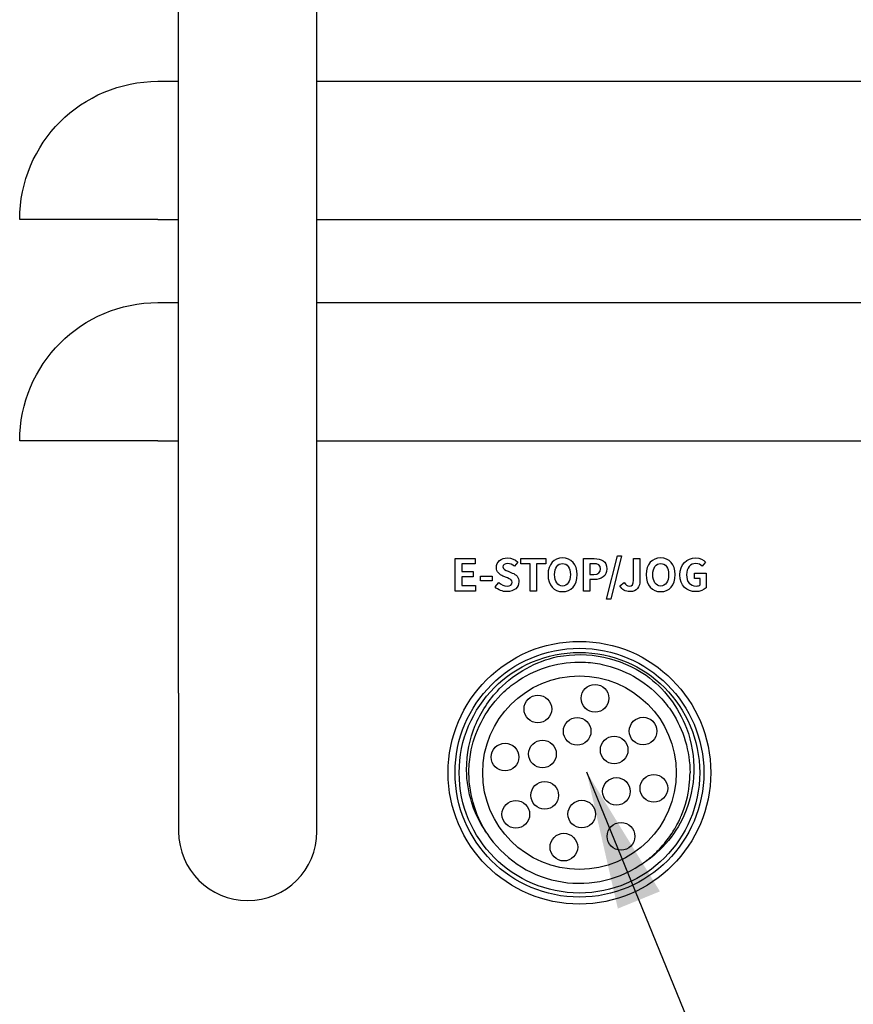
# Model space of a CAD drawing. Header units: millimetres. Extents: x 165 to 2541, y 199 to 1879.
# Tile 12 of 61: x 1426 to 1486, y 960 to 1031. Entities that reach past the tile are written whole.
import ezdxf

# ---------------------------------------------------------------- set-up
doc = ezdxf.new("R2010")
doc.units = ezdxf.units.MM
doc.header["$LTSCALE"] = 4
doc.linetypes.add('HIDDEN', pattern=[9.525, 6.35, -3.175])
doc.layers.add('03_Hidden Line', color=2, linetype='HIDDEN')
doc.styles.add('Rainbow-4.0 Style', font='malgunsl.ttf')
doc.dimstyles.new('Rainbow-4.0 Style', dxfattribs={"dimtxt": 3.5, "dimasz": 2.5, "dimexe": 1, "dimexo": 1, "dimgap": 1, "dimtad": 1, "dimdsep": 46, "dimtxsty": 'Rainbow-4.0 Style', "dimcen": 0, "dimclrd": 251, "dimclre": 251, "dimclrt": 7, "dimazin": 3, "dimtp": 0.1, "dimtm": 0.1, "dimtfac": 0.61, "dimtmove": 0, "dimatfit": 3, "dimfxl": 1, "dimlwd": -1, "dimlwe": -1, "dimarcsym": 1})

# ---------------------------------------------------------------- blocks, each defined once
blk = doc.blocks.new('qwejfiojewiqofjiqwoe')
at = {"color": 0, "ltscale": 0.657895}
for p, q in [((1541.726, 982.212), (1541.726, 1082.212)), ((1551.726, 982.212), (1551.726, 1082.212)), ((1540.226, 1026.462), (1541.726, 1026.462)), ((1551.726, 1026.462), (1600.226, 1026.462)), ((1540.226, 1016.462), (1530.226, 1016.462)), ((1540.226, 1016.462), (1541.726, 1016.462)), ((1551.726, 1016.462), (1600.226, 1016.462)), ((1540.226, 1010.462), (1541.726, 1010.462)), ((1551.726, 1010.462), (1600.226, 1010.462)), ((1540.226, 1000.462), (1530.226, 1000.462)), ((1540.226, 1000.462), (1541.726, 1000.462)), ((1551.726, 1000.462), (1600.226, 1000.462)), ((1561.737, 991.949), (1563.179, 991.949)), ((1561.737, 989.599), (1561.737, 991.949)), ((1563.179, 991.949), (1563.179, 991.559)), ((1566.49, 991.949), (1568.287, 991.949)), ((1566.49, 991.559), (1566.49, 991.949)), ((1568.287, 991.949), (1568.287, 991.559)), ((1571.014, 991.949), (1571.786, 991.949)), ((1571.014, 989.599), (1571.014, 991.949)), ((1572.681, 989.021), (1573.469, 992.156)), ((1573.78, 992.156), (1572.992, 989.021)), ((1573.469, 992.156), (1573.78, 992.156)), ((1574.637, 991.949), (1575.107, 991.949)), ((1574.637, 990.396), (1574.637, 991.949)), ((1575.107, 991.949), (1575.107, 990.358)), ((1562.207, 991.559), (1562.207, 991.015)), ((1563.179, 991.559), (1562.207, 991.559)), ((1566.268, 991.692), (1566.03, 991.397)), ((1567.15, 991.559), (1566.49, 991.559)), ((1567.15, 989.599), (1567.15, 991.559)), ((1567.62, 991.559), (1567.62, 989.599)), ((1568.287, 991.559), (1567.62, 991.559)), ((1571.484, 991.578), (1571.484, 990.806)), ((1571.751, 991.578), (1571.484, 991.578)), ((1579.854, 991.692), (1579.603, 991.393)), ((1562.207, 991.015), (1563.033, 991.015)), ((1563.033, 990.622), (1562.207, 990.622)), ((1562.207, 990.622), (1562.207, 989.993)), ((1563.033, 991.015), (1563.033, 990.622)), ((1563.556, 990.676), (1564.423, 990.676)), ((1563.556, 990.342), (1563.556, 990.676)), ((1564.423, 990.676), (1564.423, 990.342)), ((1565.509, 990.549), (1565.195, 990.682)), ((1565.56, 991.034), (1565.868, 990.904)), ((1571.484, 990.806), (1571.767, 990.806)), ((1579.054, 990.898), (1579.889, 990.898)), ((1579.054, 990.514), (1579.054, 990.898)), ((1579.47, 990.514), (1579.054, 990.514)), ((1579.47, 990.05), (1579.47, 990.514)), ((1579.889, 990.898), (1579.889, 989.837)), ((1562.207, 989.993), (1563.214, 989.993)), ((1563.214, 989.993), (1563.214, 989.599)), ((1564.423, 990.342), (1563.556, 990.342)), ((1564.62, 989.897), (1564.89, 990.221)), ((1571.484, 990.434), (1571.484, 989.599)), ((1571.799, 990.434), (1571.484, 990.434)), ((1573.649, 989.967), (1573.973, 990.206)), ((1563.214, 989.599), (1561.737, 989.599)), ((1567.62, 989.599), (1567.15, 989.599)), ((1571.484, 989.599), (1571.014, 989.599)), ((1572.992, 989.021), (1572.681, 989.021)), ((1541.726, 982.212), (1541.726, 972.212)), ((1551.726, 972.212), (1551.726, 982.212))]:
    blk.add_line(p, q, dxfattribs=at)
for centre, radius in [((1570.726, 976.462), 9.5), ((1570.726, 976.462), 9), ((1570.726, 976.462), 8.7), ((1570.726, 976.462), 7), ((1571.855, 981.845), 1), ((1567.718, 981.067), 1), ((1570.561, 979.458), 1), ((1575.331, 979.471), 1), ((1573.238, 978.103), 1), ((1565.344, 977.591), 1), ((1568.05, 977.817), 1), ((1576.109, 975.334), 1), ((1568.215, 974.822), 1), ((1573.403, 975.108), 1), ((1566.122, 973.454), 1), ((1570.892, 973.467), 1), ((1573.735, 971.858), 1), ((1569.598, 971.08), 1)]:
    blk.add_circle(centre, radius, dxfattribs=at)
at = {"color": 0, "ltscale": 0.657895, "extrusion": (0, 0, -1)}
for centre, radius, start, end in [((-1540.226, 1016.462), 10, 0, 90), ((-1540.226, 1000.462), 10, 0, 90), ((-1570.726, 976.462), 8.541, 79.34238, 124.34238)]:
    blk.add_arc(centre, radius, start, end, dxfattribs=at)
at = {"color": 0, "ltscale": 0.657895}
for centre, radius, start, end in [((1546.726, 972.212), 5, 180, 0), ((1570.726, 976.462), 8, 213.15762, 303.15762)]:
    blk.add_arc(centre, radius, start, end, dxfattribs=at)
for points, knots in [([(1565.195, 990.682), (1564.956, 990.78), (1564.718, 990.971), (1564.718, 991.314), (1564.718, 991.698), (1565.055, 991.994), (1565.531, 991.994), (1565.804, 991.994), (1566.077, 991.886), (1566.268, 991.692)], [5, 5, 5, 5, 6, 6, 6, 7, 7, 7, 8, 8, 8, 8]), ([(1568.452, 990.784), (1568.452, 991.549), (1568.881, 991.994), (1569.503, 991.994), (1570.126, 991.994), (1570.554, 991.546), (1570.554, 990.784), (1570.554, 990.021), (1570.126, 989.555), (1569.503, 989.555), (1568.881, 989.555), (1568.452, 990.021), (1568.452, 990.784)], [0, 0, 0, 0, 1, 1, 1, 2, 2, 2, 3, 3, 3, 4, 4, 4, 4]), ([(1571.786, 991.949), (1572.307, 991.949), (1572.707, 991.768), (1572.707, 991.212), (1572.707, 990.676), (1572.304, 990.434), (1571.799, 990.434)], [1, 1, 1, 1, 2, 2, 2, 3, 3, 3, 3]), ([(1575.555, 990.784), (1575.555, 991.549), (1575.983, 991.994), (1576.606, 991.994), (1577.228, 991.994), (1577.657, 991.546), (1577.657, 990.784), (1577.657, 990.021), (1577.228, 989.555), (1576.606, 989.555), (1575.983, 989.555), (1575.555, 990.021), (1575.555, 990.784)], [0, 0, 0, 0, 1, 1, 1, 2, 2, 2, 3, 3, 3, 4, 4, 4, 4]), ([(1577.999, 990.765), (1577.999, 991.539), (1578.501, 991.994), (1579.127, 991.994), (1579.466, 991.994), (1579.701, 991.847), (1579.854, 991.692)], [0, 0, 0, 0, 1, 1, 1, 2, 2, 2, 2]), ([(1566.03, 991.397), (1565.881, 991.52), (1565.725, 991.59), (1565.531, 991.59), (1565.325, 991.59), (1565.191, 991.498), (1565.191, 991.343), (1565.191, 991.174), (1565.36, 991.114), (1565.56, 991.034)], [9, 9, 9, 9, 10, 10, 10, 11, 11, 11, 12, 12, 12, 12]), ([(1570.075, 990.784), (1570.075, 991.289), (1569.853, 991.59), (1569.503, 991.59), (1569.154, 991.59), (1568.932, 991.289), (1568.932, 990.784), (1568.932, 990.282), (1569.154, 989.961), (1569.503, 989.961), (1569.853, 989.961), (1570.075, 990.282), (1570.075, 990.784)], [0, 0, 0, 0, 1, 1, 1, 2, 2, 2, 3, 3, 3, 4, 4, 4, 4]), ([(1571.767, 990.806), (1572.091, 990.806), (1572.247, 990.942), (1572.247, 991.212), (1572.247, 991.485), (1572.075, 991.578), (1571.751, 991.578)], [0, 0, 0, 0, 1, 1, 1, 2, 2, 2, 2]), ([(1577.177, 990.784), (1577.177, 991.289), (1576.955, 991.59), (1576.606, 991.59), (1576.256, 991.59), (1576.034, 991.289), (1576.034, 990.784), (1576.034, 990.282), (1576.256, 989.961), (1576.606, 989.961), (1576.955, 989.961), (1577.177, 990.282), (1577.177, 990.784)], [0, 0, 0, 0, 1, 1, 1, 2, 2, 2, 3, 3, 3, 4, 4, 4, 4]), ([(1579.603, 991.393), (1579.489, 991.505), (1579.355, 991.59), (1579.142, 991.59), (1578.752, 991.59), (1578.479, 991.285), (1578.479, 990.78), (1578.479, 990.269), (1578.714, 989.961), (1579.174, 989.961), (1579.288, 989.961), (1579.403, 989.993), (1579.47, 990.05)], [3, 3, 3, 3, 4, 4, 4, 5, 5, 5, 6, 6, 6, 7, 7, 7, 7]), ([(1565.868, 990.904), (1566.154, 990.787), (1566.341, 990.606), (1566.341, 990.266), (1566.341, 989.882), (1566.02, 989.555), (1565.477, 989.555), (1565.163, 989.555), (1564.848, 989.678), (1564.62, 989.897)], [13, 13, 13, 13, 14, 14, 14, 15, 15, 15, 16, 16, 16, 16]), ([(1564.89, 990.221), (1565.058, 990.066), (1565.28, 989.961), (1565.487, 989.961), (1565.731, 989.961), (1565.861, 990.066), (1565.861, 990.231), (1565.861, 990.406), (1565.719, 990.46), (1565.509, 990.549)], [1, 1, 1, 1, 2, 2, 2, 3, 3, 3, 4, 4, 4, 4]), ([(1579.889, 989.837), (1579.73, 989.682), (1579.454, 989.555), (1579.127, 989.555), (1578.485, 989.555), (1577.999, 989.98), (1577.999, 990.765)], [12, 12, 12, 12, 13, 13, 13, 14, 14, 14, 14]), ([(1575.107, 990.358), (1575.107, 989.917), (1574.885, 989.555), (1574.38, 989.555), (1574.037, 989.555), (1573.808, 989.694), (1573.649, 989.967)], [6, 6, 6, 6, 7, 7, 7, 8, 8, 8, 8]), ([(1573.973, 990.206), (1574.065, 990.034), (1574.189, 989.961), (1574.323, 989.961), (1574.529, 989.961), (1574.637, 990.072), (1574.637, 990.396)], [1, 1, 1, 1, 2, 2, 2, 3, 3, 3, 3]), ([(1564.029, 972.087), (1563.729, 972.515), (1563.271, 973.25), (1562.699, 975.047), (1562.57, 975.847), (1562.549, 977.852), (1562.803, 978.929), (1563.575, 980.831), (1564.172, 981.743), (1565.507, 983.11), (1566.174, 983.612), (1567.603, 984.396), (1568.361, 984.681), (1569.147, 984.856)], [-1.555883, -1.555883, -1.555883, -1.555883, -1.295137, -1.295137, -1.100458, -1.100458, -0.810843, -0.810843, -0.489244, -0.489244, -0.241598, -0.241598, 0, 0, 0, 0]), ([(1564.029, 972.087), (1563.161, 973.415), (1562.676, 975.104), (1562.731, 976.733), (1562.747, 977.199), (1562.804, 977.66), (1562.897, 978.104), (1563.222, 979.657), (1564.074, 981.195), (1565.264, 982.308), (1565.605, 982.626), (1565.971, 982.911), (1566.351, 983.16), (1567.679, 984.028), (1569.368, 984.513), (1570.997, 984.458), (1571.463, 984.442), (1571.924, 984.385), (1572.368, 984.292), (1573.921, 983.967), (1575.459, 983.115), (1576.572, 981.925), (1576.89, 981.584), (1577.175, 981.218), (1577.424, 980.838), (1578.244, 979.583), (1578.726, 978.007), (1578.726, 976.462)], [0, 0, 0, 0, 0.16421, 0.16421, 0.16421, 0.211217, 0.211217, 0.211217, 0.375428, 0.375428, 0.375428, 0.422435, 0.422435, 0.422435, 0.586645, 0.586645, 0.586645, 0.633652, 0.633652, 0.633652, 0.797862, 0.797862, 0.797862, 0.844869, 0.844869, 0.844869, 1, 1, 1, 1]), ([(1575.545, 983.515), (1576.195, 983.038), (1576.774, 982.472), (1577.769, 981.178), (1578.178, 980.45), (1578.851, 978.661), (1579.031, 977.586), (1578.973, 975.535), (1578.772, 974.447), (1577.947, 972.62), (1577.508, 971.939), (1576.434, 970.72), (1575.802, 970.191), (1575.102, 969.765)], [-1.855391, -1.855391, -1.855391, -1.855391, -1.5549, -1.5549, -1.2469, -1.2469, -0.847276, -0.847276, -0.487456, -0.487456, -0.245813, -0.245813, 0, 0, 0, 0]), ([(1578.109, 973.38), (1578.4, 974.075), (1578.588, 974.804), (1578.674, 975.549), (1578.708, 975.845), (1578.726, 976.145), (1578.726, 976.462)], [0.052132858, 0.052132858, 0.052132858, 0.052132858, 0.056649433, 0.056649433, 0.056649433, 0.058445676, 0.058445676, 0.058445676, 0.058445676]), ([(1575.102, 969.765), (1575.342, 969.922), (1575.563, 970.085), (1575.766, 970.249), (1575.994, 970.434), (1576.199, 970.621), (1576.384, 970.806), (1576.568, 970.991), (1576.732, 971.173), (1576.878, 971.348), (1577.024, 971.524), (1577.152, 971.693), (1577.265, 971.853), (1577.378, 972.013), (1577.475, 972.164), (1577.56, 972.303), (1577.645, 972.442), (1577.717, 972.57), (1577.778, 972.684), (1577.84, 972.799), (1577.891, 972.901), (1577.933, 972.989), (1577.975, 973.077), (1578.009, 973.15), (1578.035, 973.21), (1578.062, 973.269), (1578.081, 973.313), (1578.093, 973.343), (1578.099, 973.357), (1578.104, 973.368), (1578.107, 973.376), (1578.109, 973.381), (1578.111, 973.384), (1578.111, 973.386), (1578.111, 973.386), (1578.111, 973.386), (1578.111, 973.386)], [0.181235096, 0.181235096, 0.181235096, 0.181235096, 0.181746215, 0.181746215, 0.181746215, 0.182321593, 0.182321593, 0.182321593, 0.182896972, 0.182896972, 0.182896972, 0.18347235, 0.18347235, 0.18347235, 0.184047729, 0.184047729, 0.184047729, 0.184623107, 0.184623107, 0.184623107, 0.185198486, 0.185198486, 0.185198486, 0.185773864, 0.185773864, 0.185773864, 0.186349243, 0.186349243, 0.186349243, 0.186636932, 0.186636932, 0.186636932, 0.186852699, 0.186852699, 0.186852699, 0.186912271, 0.186912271, 0.186912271, 0.186912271])]:
    blk.add_open_spline(points, degree=3, knots=knots, dxfattribs=at)
at = {"layer": '03_Hidden Line', "ltscale": 0.000725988}
blk.add_open_spline([(1578.726, 976.472), (1578.726, 976.469), (1578.726, 976.466), (1578.726, 976.462)], degree=3, dxfattribs=at)
at = {"layer": '03_Hidden Line', "ltscale": 0.00035753}
blk.add_open_spline([(1578.726, 976.457), (1578.726, 976.456), (1578.726, 976.454), (1578.726, 976.452)], degree=3, dxfattribs=at)

msp = doc.modelspace()

# ---------------------------------------------------------------- block references
msp.add_blockref('qwejfiojewiqofjiqwoe', (-104.2, 0))

# ---------------------------------------------------------------- leaders
at = {"annotation_type": 0, "has_hookline": 1, "hookline_direction": 0, "text_width": 247.365}
msp.add_leader([(1467.044, 976.513), (1534.189, 812.153), (1544.189, 812.153)], dimstyle='Rainbow-4.0 Style', override={"dimscale": 4, "dimgap": 1, "dimtad": 1}, dxfattribs=at)

doc.saveas('drawing.dxf')
